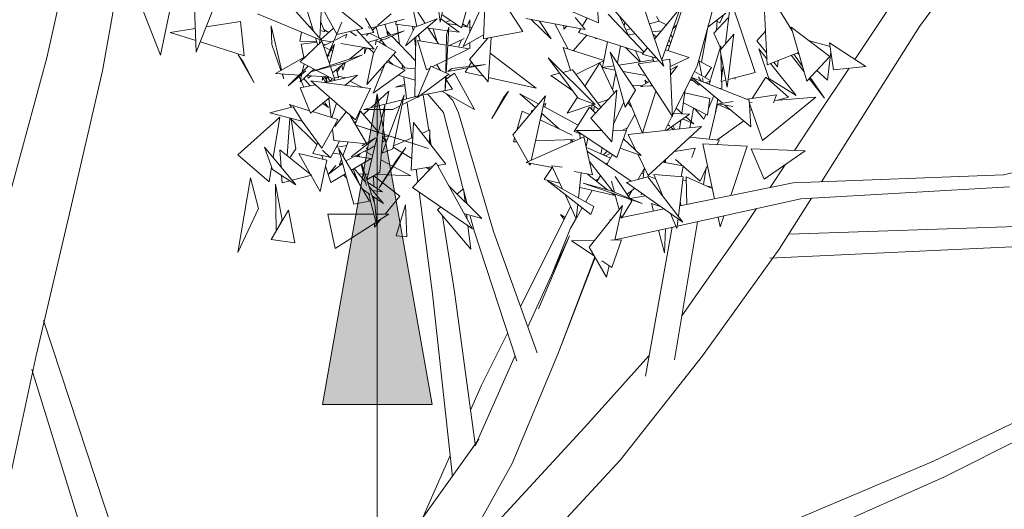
# Model space of a CAD drawing. Header units: metres. Extents: x -14.5 to 13.2, y -19 to 3.3.
# Tile 169 of 210: x 11.404 to 11.975, y 1.894 to 2.178. Entities that reach past the tile are written whole.
import ezdxf

# ---------------------------------------------------------------- set-up
doc = ezdxf.new("R2010")
doc.units = ezdxf.units.M
doc.layers.add('G-ANNO-TEXT', color=7, linetype='Continuous', lineweight=9)
doc.layers.add('G-IMPT', color=7, linetype='Continuous', lineweight=5)
doc.layers.add('L-PLNT', color=7, linetype='Continuous', lineweight=5, true_color=0x005900)

# ---------------------------------------------------------------- blocks, each defined once
blk = doc.blocks.new('ÁRVORES ORNAMENTAIS - Pequeno e Médio Porte - Ipê-roxo-2870950-CORTE_CALÇADA')
at = {"layer": 'G-IMPT', "color": 253, "true_color": 0xaaaaaa}
for p, q in [((7.67965, 2.15542), (7.69666, 2.23232)), ((7.71197, 2.14804), (7.72329, 2.21129)), ((7.99716, 2.21261), (7.99972, 2.17573)), ((7.92942, 2.20607), (7.92011, 2.1729)), ((7.76457, 2.20079), (7.7663, 2.15869)), ((7.90772, 2.1762), (7.90445, 2.20222)), ((7.93435, 2.20374), (7.93291, 2.16652)), ((7.95568, 2.17079), (7.93435, 2.20374)), ((8.03998, 2.15968), (8.05431, 2.20189)), ((8.05697, 2.1507), (8.07038, 2.19964)), ((8.18594, 2.17363), (8.20767, 2.20322)), ((7.78039, 2.19454), (7.7663, 2.15869)), ((8.1121, 2.17119), (8.09521, 2.19881)), ((8.09521, 2.19881), (8.0976, 2.15148)), ((7.74559, 2.15701), (7.73328, 2.18816)), ((7.84783, 2.1692), (7.83709, 2.18876)), ((7.83759, 2.19279), (7.86286, 2.17252)), ((7.89912, 2.17546), (7.89111, 2.18778)), ((7.89111, 2.18778), (7.89428, 2.17361)), ((7.91088, 2.19025), (7.90772, 2.1762)), ((7.92116, 2.16208), (7.93381, 2.18977)), ((8.02479, 2.18822), (8.03748, 2.15058)), ((8.07338, 2.16354), (8.07636, 2.18881)), ((8.07636, 2.18881), (8.09048, 2.14708)), ((7.75112, 2.18384), (7.74559, 2.15701)), ((7.82224, 2.18435), (7.83914, 2.16556)), ((7.83025, 2.18414), (7.83436, 2.17087)), ((7.83892, 2.18542), (7.83797, 2.16685)), ((7.97814, 2.18476), (7.99972, 2.17573)), ((8.03748, 2.15058), (8.00887, 2.18286)), ((8.0322, 2.16626), (8.04703, 2.18434)), ((8.04703, 2.18434), (8.03642, 2.15438)), ((8.14842, 2.15459), (8.16894, 2.18524)), ((7.79202, 2.17663), (7.77213, 2.17351)), ((7.79202, 2.17663), (7.79414, 2.15673)), ((7.83914, 2.16556), (7.80192, 2.18095)), ((7.83847, 2.17661), (7.8408, 2.17047)), ((7.86924, 2.17017), (7.86449, 2.17849)), ((7.8681, 2.17288), (7.8869, 2.17792)), ((7.8715, 2.1742), (7.87931, 2.18098)), ((7.88186, 2.17505), (7.88243, 2.17672)), ((7.88768, 2.16247), (7.90611, 2.17814)), ((7.89319, 2.17319), (7.90611, 2.17814)), ((7.91879, 2.1703), (7.90814, 2.17806)), ((7.90873, 2.18069), (7.92011, 2.1729)), ((7.91387, 2.17717), (7.91084, 2.17609)), ((7.92326, 2.17347), (7.92496, 2.1775)), ((7.92494, 2.17036), (7.92496, 2.1775)), ((7.95748, 2.17832), (7.99197, 2.1719)), ((7.96053, 2.17775), (7.97223, 2.16659)), ((7.9655, 2.17683), (7.97223, 2.16659)), ((7.98621, 2.17893), (7.99197, 2.1719)), ((7.9931, 2.17851), (7.9903, 2.17394)), ((8.00528, 2.18079), (8.02613, 2.15886)), ((8.01212, 2.1792), (8.01706, 2.1684)), ((8.02919, 2.17518), (8.03483, 2.17671)), ((8.03333, 2.17936), (8.03477, 2.17669)), ((8.03907, 2.17464), (8.03483, 2.17671)), ((8.06314, 2.17323), (8.07349, 2.18139)), ((8.07493, 2.17864), (8.06664, 2.16971)), ((8.06785, 2.17694), (8.07011, 2.17573)), ((8.06849, 2.17745), (8.06802, 2.17126)), ((8.06845, 2.17741), (8.06802, 2.17126)), ((8.07239, 2.18052), (8.07011, 2.17573)), ((7.76573, 2.17251), (7.75117, 2.17023)), ((7.80984, 2.17409), (7.81018, 2.16323)), ((7.80984, 2.17409), (7.81583, 2.14849)), ((7.83367, 2.17309), (7.83172, 2.17381)), ((7.8408, 2.17047), (7.83821, 2.17142)), ((7.83865, 2.16611), (7.84593, 2.17266)), ((7.8432, 2.1702), (7.84023, 2.17198)), ((7.85081, 2.1761), (7.84261, 2.15712)), ((7.8479, 2.16909), (7.86286, 2.17252)), ((7.85531, 2.17079), (7.85927, 2.16815)), ((7.86947, 2.16044), (7.85925, 2.1717)), ((7.88699, 2.17123), (7.86587, 2.1644)), ((7.86672, 2.17251), (7.86625, 2.17356)), ((7.86845, 2.17155), (7.87083, 2.17361)), ((7.87222, 2.16728), (7.87061, 2.17342)), ((7.87776, 2.16825), (7.87577, 2.17494)), ((7.88699, 2.17123), (7.87626, 2.16653)), ((7.87923, 2.16872), (7.87688, 2.17121)), ((7.88186, 2.17505), (7.89397, 2.17349)), ((7.88335, 2.17005), (7.88271, 2.17494)), ((7.88768, 2.16247), (7.89319, 2.17319)), ((7.89215, 2.17118), (7.89175, 2.17378)), ((7.9068, 2.16364), (7.90049, 2.17335)), ((7.90098, 2.17259), (7.9122, 2.17115)), ((7.90608, 2.16475), (7.9038, 2.17223)), ((7.91285, 2.17321), (7.91136, 2.14666)), ((7.91145, 2.16877), (7.91285, 2.17321)), ((7.91801, 2.17434), (7.91185, 2.17536)), ((7.91273, 2.17108), (7.91879, 2.1703)), ((7.92418, 2.17332), (7.9204, 2.17394)), ((7.92336, 2.17371), (7.92073, 2.17511)), ((7.92615, 2.17299), (7.92495, 2.17319)), ((7.95568, 2.17079), (7.93291, 2.16652)), ((7.97437, 2.17518), (7.98212, 2.16046)), ((7.9795, 2.17202), (7.97953, 2.17422)), ((7.9795, 2.17202), (7.98131, 2.17388)), ((7.98935, 2.17239), (7.98804, 2.17024)), ((8.0145, 2.174), (8.01488, 2.17609)), ((8.01564, 2.1715), (8.0183, 2.17222)), ((8.03617, 2.1711), (8.03077, 2.17048)), ((8.04268, 2.17205), (8.04504, 2.17459)), ((8.06315, 2.17323), (8.0595, 2.1529)), ((8.09662, 2.17093), (8.09157, 2.16542)), ((8.13385, 2.15618), (8.11151, 2.17328)), ((8.11151, 2.17328), (8.12043, 2.14191)), ((8.14506, 2.10905), (8.18594, 2.17363)), ((7.76602, 2.16556), (7.75117, 2.17023)), ((7.82735, 2.17043), (7.82639, 2.16513)), ((7.83627, 2.16472), (7.82639, 2.16513)), ((7.82654, 2.15308), (7.83923, 2.16516)), ((7.83555, 2.16704), (7.83683, 2.16288)), ((7.83793, 2.16606), (7.83782, 2.16382)), ((7.83903, 2.16568), (7.84472, 2.1647)), ((7.84398, 2.15102), (7.83923, 2.16516)), ((7.84621, 2.16545), (7.84016, 2.1624)), ((7.85371, 2.16922), (7.84693, 2.16581)), ((7.85371, 2.16922), (7.85295, 2.16698)), ((7.86924, 2.17017), (7.86184, 2.16884)), ((7.86497, 2.16852), (7.86625, 2.16963)), ((7.87314, 2.16675), (7.86666, 2.16971)), ((7.87072, 2.16562), (7.87019, 2.16311)), ((7.88199, 2.15904), (7.87072, 2.16562)), ((7.87267, 2.16448), (7.87378, 2.16646)), ((7.87342, 2.16582), (7.87626, 2.16653)), ((7.87652, 2.16229), (7.87347, 2.16583)), ((7.87689, 2.17019), (7.87765, 2.16821)), ((7.89347, 2.15367), (7.87983, 2.1681)), ((7.88421, 2.16346), (7.8834, 2.16966)), ((7.89354, 2.16229), (7.89283, 2.16685)), ((7.89371, 2.1676), (7.8931, 2.13299)), ((7.89982, 2.14853), (7.89465, 2.16562)), ((7.91133, 2.1629), (7.89465, 2.16562)), ((7.89571, 2.16722), (7.89485, 2.16856)), ((7.89532, 2.16896), (7.89612, 2.16538)), ((7.90484, 2.16665), (7.90528, 2.16739)), ((7.91145, 2.16877), (7.911, 2.14681)), ((7.91323, 2.16259), (7.92171, 2.16677)), ((7.91853, 2.16229), (7.92008, 2.16597)), ((7.933, 2.16883), (7.92116, 2.16208)), ((7.93537, 2.16698), (7.92475, 2.15449)), ((7.93743, 2.16737), (7.93565, 2.1416)), ((7.99287, 2.16869), (7.98502, 2.15955)), ((8.02558, 2.15819), (7.98804, 2.17024)), ((7.99777, 2.16665), (7.99855, 2.16687)), ((7.99883, 2.16678), (7.99777, 2.16665)), ((8.02087, 2.16933), (8.01685, 2.16886)), ((8.03122, 2.16915), (8.03331, 2.16762)), ((8.04054, 2.166), (8.04151, 2.1642)), ((8.04153, 2.16881), (8.04255, 2.16726)), ((8.07032, 2.16176), (8.06664, 2.16971)), ((8.0703, 2.15996), (8.07819, 2.16912)), ((8.07819, 2.16912), (8.07428, 2.13849)), ((8.09726, 2.15816), (8.09157, 2.16542)), ((8.13399, 2.16215), (8.1215, 2.16563)), ((7.79414, 2.15673), (7.76868, 2.16473)), ((7.81018, 2.16323), (7.81535, 2.14823)), ((7.82723, 2.16336), (7.83634, 2.16449)), ((7.82875, 2.15571), (7.82723, 2.16336)), ((7.84149, 2.16307), (7.83978, 2.16352)), ((7.84042, 2.16161), (7.84391, 2.16014)), ((7.84261, 2.15712), (7.84599, 2.16267)), ((7.8465, 2.1634), (7.84356, 2.15226)), ((7.84434, 2.15996), (7.84547, 2.15949)), ((7.84508, 2.15965), (7.84528, 2.15879)), ((7.85022, 2.16375), (7.86947, 2.16044)), ((7.85511, 2.1547), (7.86343, 2.16148)), ((7.86393, 2.15773), (7.86411, 2.16136)), ((7.86503, 2.1612), (7.86393, 2.15773)), ((7.8669, 2.1606), (7.8652, 2.16117)), ((7.86922, 2.15831), (7.86669, 2.16091)), ((7.86922, 2.15831), (7.87145, 2.16229)), ((7.87422, 2.16357), (7.87534, 2.16366)), ((7.91179, 2.15449), (7.92442, 2.16077)), ((7.92442, 2.16077), (7.91226, 2.16275)), ((7.92492, 2.16062), (7.92493, 2.16423)), ((8.003, 2.15388), (7.97912, 2.16141)), ((7.97912, 2.16141), (7.9834, 2.14826)), ((8.00272, 2.15397), (8.00494, 2.16481)), ((8.01062, 2.15254), (8.01241, 2.16242)), ((8.02356, 2.15318), (8.01541, 2.16145)), ((8.02107, 2.15963), (8.02399, 2.15325)), ((8.02506, 2.15756), (8.02806, 2.16121)), ((8.0522, 2.15574), (8.03847, 2.16016)), ((8.0395, 2.16309), (8.04059, 2.16229)), ((8.06469, 2.14299), (8.07055, 2.16253)), ((8.0703, 2.15996), (8.07428, 2.13849)), ((8.07061, 2.16033), (8.07055, 2.16253)), ((8.0984, 2.14347), (8.09276, 2.16065)), ((8.09743, 2.15481), (8.09276, 2.16065)), ((8.1359, 2.14861), (8.13371, 2.16419)), ((8.13371, 2.16419), (8.1548, 2.15043)), ((7.65761, 2.07428), (7.67965, 2.15542)), ((7.79983, 2.14105), (7.7906, 2.15724)), ((7.7906, 2.15724), (7.79358, 2.15324)), ((7.82974, 2.15626), (7.81227, 2.14651)), ((7.86267, 2.1572), (7.83343, 2.14754)), ((7.84195, 2.15706), (7.84337, 2.15711)), ((7.84228, 2.15609), (7.84337, 2.15711)), ((7.86267, 2.1572), (7.85231, 2.15267)), ((7.88199, 2.15904), (7.86531, 2.13997)), ((7.86918, 2.15831), (7.86531, 2.13997)), ((7.8805, 2.15144), (7.87765, 2.15407)), ((7.88751, 2.14957), (7.88065, 2.15751)), ((7.90325, 2.15024), (7.91115, 2.15417)), ((7.92778, 2.15091), (7.92475, 2.15449)), ((7.96354, 2.13795), (7.93679, 2.15811)), ((7.99764, 2.12837), (7.97046, 2.15548)), ((7.97046, 2.15548), (7.98791, 2.13208)), ((8.003, 2.15388), (7.98659, 2.14587)), ((8.00181, 2.14954), (8.00267, 2.15372)), ((8.01518, 2.12698), (8.00649, 2.15876)), ((8.00649, 2.15876), (8.02112, 2.13671)), ((8.03138, 2.15439), (8.01143, 2.15131)), ((8.02259, 2.15197), (8.03471, 2.15372)), ((8.02506, 2.15756), (8.03335, 2.15524)), ((8.03098, 2.15591), (8.03168, 2.15328)), ((8.03635, 2.15395), (8.04112, 2.15464)), ((8.04263, 2.12155), (8.04112, 2.15464)), ((8.0522, 2.15574), (8.04131, 2.15051)), ((8.05968, 2.14504), (8.05795, 2.15429)), ((8.05807, 2.15364), (8.0652, 2.14996)), ((8.0711, 2.14424), (8.07069, 2.15785)), ((8.11568, 2.15861), (8.0976, 2.15148)), ((8.1038, 2.15393), (8.10343, 2.15028)), ((8.11888, 2.14736), (8.11147, 2.15695)), ((8.11307, 2.15758), (8.11801, 2.15044)), ((8.11498, 2.15834), (8.11603, 2.1574)), ((8.13385, 2.15618), (8.12043, 2.14191)), ((8.13445, 2.15893), (8.13255, 2.14261)), ((7.6928, 2.06528), (7.71197, 2.14804)), ((7.79983, 2.14105), (7.79358, 2.15324)), ((7.81964, 2.13924), (7.83115, 2.15071)), ((7.81964, 2.13924), (7.82979, 2.148)), ((7.82654, 2.15308), (7.83579, 2.14832)), ((7.82659, 2.14163), (7.83454, 2.14896)), ((7.82881, 2.15191), (7.82783, 2.1474)), ((7.83343, 2.14754), (7.85231, 2.15267)), ((7.83597, 2.14823), (7.84678, 2.14267)), ((7.84678, 2.14267), (7.84417, 2.15046)), ((7.8454, 2.14679), (7.85297, 2.15295)), ((7.84772, 2.14867), (7.84886, 2.14392)), ((7.84801, 2.14747), (7.85022, 2.15066)), ((7.85081, 2.1512), (7.8514, 2.14832)), ((7.85264, 2.15268), (7.8514, 2.14832)), ((7.87562, 2.15175), (7.86892, 2.13507)), ((7.86892, 2.13507), (7.88749, 2.14835)), ((7.87287, 2.14861), (7.8742, 2.14821)), ((7.87492, 2.15002), (7.87413, 2.15005)), ((7.87678, 2.15308), (7.88749, 2.14835)), ((7.89339, 2.14936), (7.88449, 2.14967)), ((7.88597, 2.14996), (7.88576, 2.1516)), ((7.9023, 2.15066), (7.89471, 2.13253)), ((7.89982, 2.14853), (7.90183, 2.14953)), ((7.9023, 2.15066), (7.9128, 2.14602)), ((7.90794, 2.14817), (7.9058, 2.15151)), ((7.91218, 2.14765), (7.93418, 2.15168)), ((7.91218, 2.14765), (7.91451, 2.1493)), ((7.91451, 2.1493), (7.93418, 2.15168)), ((7.92234, 2.14721), (7.92401, 2.14981)), ((7.92445, 2.1505), (7.92602, 2.15298)), ((7.93565, 2.1416), (7.92807, 2.15056)), ((7.98453, 2.14856), (7.97889, 2.14707)), ((7.98453, 2.14856), (8.00109, 2.12686)), ((7.9917, 2.13917), (8.00039, 2.15254)), ((8.00869, 2.13504), (8.00039, 2.15254)), ((8.00865, 2.15088), (8.00168, 2.14981)), ((8.00168, 2.14981), (8.00932, 2.14841)), ((8.02259, 2.15197), (8.04263, 2.12155)), ((8.04549, 2.15086), (8.0414, 2.14856)), ((8.04549, 2.15086), (8.04152, 2.14587)), ((8.0426, 2.12224), (8.05697, 2.1507)), ((8.06142, 2.14406), (8.0652, 2.14996)), ((8.07082, 2.14185), (8.07192, 2.1512)), ((8.07168, 2.14917), (8.07107, 2.14543)), ((8.1143, 2.13372), (8.0995, 2.15223)), ((8.10343, 2.15028), (8.10134, 2.15295)), ((8.12626, 2.12148), (8.145, 2.14948)), ((8.12633, 2.14818), (8.13255, 2.14261)), ((8.1359, 2.14861), (8.1548, 2.15043)), ((7.82597, 2.14554), (7.81227, 2.14651)), ((7.81604, 2.14624), (7.81702, 2.14337)), ((7.81636, 2.14622), (7.81702, 2.14337)), ((7.82683, 2.14276), (7.82598, 2.14471)), ((7.82743, 2.14553), (7.82659, 2.14163)), ((7.8287, 2.13849), (7.82711, 2.14211)), ((7.82869, 2.14357), (7.83235, 2.1393)), ((7.84151, 2.14444), (7.83048, 2.14522)), ((7.83114, 2.14369), (7.83084, 2.14519)), ((7.83114, 2.14369), (7.83293, 2.14505)), ((7.85866, 2.11953), (7.83275, 2.1421)), ((7.86731, 2.13763), (7.83275, 2.1421)), ((7.83967, 2.14457), (7.83926, 2.1426)), ((7.8409, 2.14448), (7.83926, 2.1426)), ((7.84004, 2.1435), (7.84127, 2.14128)), ((7.84046, 2.1411), (7.85982, 2.1454)), ((7.84173, 2.14527), (7.84123, 2.14339)), ((7.84123, 2.14339), (7.84284, 2.1447)), ((7.84178, 2.14383), (7.8414, 2.14131)), ((7.84178, 2.14384), (7.84206, 2.14146)), ((7.84364, 2.14429), (7.84244, 2.14438)), ((7.84395, 2.14188), (7.84249, 2.14437)), ((7.84415, 2.14192), (7.84523, 2.14347)), ((7.84886, 2.14392), (7.84631, 2.1441)), ((7.84862, 2.14491), (7.85288, 2.14386)), ((7.85255, 2.13954), (7.85982, 2.1454)), ((7.88343, 2.14544), (7.89327, 2.14249)), ((7.88808, 2.13383), (7.88673, 2.14415)), ((7.89471, 2.13253), (7.9128, 2.14602)), ((7.91093, 2.14351), (7.91045, 2.14427)), ((7.91125, 2.14487), (7.91079, 2.13656)), ((7.91096, 2.14465), (7.91079, 2.13656)), ((7.9149, 2.13732), (7.91116, 2.14316)), ((7.91617, 2.14669), (7.91121, 2.14307)), ((7.91249, 2.14579), (7.91389, 2.14503)), ((7.92775, 2.12554), (7.91617, 2.14669)), ((7.92234, 2.14721), (7.93292, 2.14483)), ((7.93583, 2.14418), (7.96354, 2.13795)), ((7.97708, 2.1466), (7.97206, 2.14528)), ((7.98478, 2.13628), (7.97206, 2.14528)), ((8.0078, 2.13692), (8.00965, 2.1472)), ((8.01391, 2.14758), (8.02706, 2.14518)), ((8.02719, 2.14059), (8.02645, 2.1426)), ((8.02812, 2.14111), (8.02645, 2.1426)), ((8.05287, 2.14259), (8.05463, 2.14224)), ((8.05794, 2.13973), (8.05323, 2.1433)), ((8.08712, 2.13094), (8.05385, 2.14418)), ((8.05385, 2.14418), (8.07145, 2.12944)), ((8.05535, 2.1475), (8.06479, 2.14214)), ((8.05763, 2.14447), (8.05925, 2.14203)), ((8.06033, 2.1416), (8.0599, 2.14389)), ((8.06171, 2.14105), (8.06479, 2.14214)), ((8.07082, 2.14185), (8.07352, 2.14257)), ((8.07485, 2.14293), (8.09048, 2.14708)), ((8.07893, 2.14316), (8.07858, 2.14392)), ((8.07883, 2.14399), (8.07893, 2.14316)), ((8.08887, 2.13192), (8.09665, 2.1442)), ((8.10986, 2.13275), (8.09665, 2.1442)), ((8.0984, 2.14347), (8.1143, 2.13372)), ((8.13073, 2.13205), (8.1219, 2.14347)), ((8.12244, 2.14404), (8.13073, 2.13205)), ((7.82665, 2.13804), (7.83523, 2.13994)), ((7.83253, 2.12338), (7.82665, 2.13804)), ((7.8627, 2.13822), (7.85559, 2.14199)), ((7.85866, 2.11953), (7.86731, 2.13763)), ((7.88724, 2.14025), (7.8819, 2.13854)), ((7.88735, 2.13935), (7.8819, 2.13854)), ((7.9149, 2.13732), (7.89613, 2.13359)), ((7.99521, 2.12054), (8.01028, 2.13674)), ((8.01028, 2.13674), (8.00746, 2.10682)), ((8.01518, 2.12698), (8.02112, 2.13671)), ((8.01922, 2.13958), (8.02489, 2.1393)), ((8.02895, 2.14158), (8.02402, 2.13881)), ((8.02402, 2.13881), (8.02564, 2.13895)), ((8.02603, 2.13925), (8.03113, 2.139)), ((8.02797, 2.13916), (8.03087, 2.13941)), ((8.04803, 2.12339), (8.04999, 2.13688)), ((8.05794, 2.13973), (8.05881, 2.14003)), ((8.0629, 2.14058), (8.06391, 2.14038)), ((8.06386, 2.1402), (8.0644, 2.142)), ((8.07013, 2.1377), (8.07129, 2.13793)), ((8.07129, 2.13793), (8.07117, 2.14195)), ((7.83253, 2.12338), (7.8438, 2.13247)), ((7.84319, 2.13198), (7.84449, 2.12099)), ((7.88585, 2.1311), (7.86355, 2.12549)), ((7.86748, 2.12648), (7.87807, 2.13627)), ((7.887, 2.13411), (7.87407, 2.10017)), ((7.87807, 2.13627), (7.87644, 2.12874)), ((7.88033, 2.10284), (7.887, 2.13411)), ((7.89489, 2.13295), (7.88597, 2.1284)), ((7.89426, 2.13322), (7.88638, 2.13124)), ((7.88835, 2.13173), (7.88808, 2.13383)), ((7.89507, 2.13338), (7.8931, 2.13299)), ((7.90124, 2.11346), (7.89798, 2.13396)), ((7.90976, 2.1238), (7.90055, 2.13447)), ((7.92775, 2.12554), (7.90884, 2.13612)), ((7.91511, 2.13077), (7.91141, 2.13468)), ((7.91511, 2.13077), (7.91847, 2.12367)), ((7.93779, 2.12028), (7.94738, 2.13612)), ((7.93779, 2.12028), (7.94445, 2.13258)), ((7.94445, 2.13258), (7.94738, 2.13612)), ((7.94992, 2.11085), (7.96881, 2.13355)), ((7.96489, 2.12884), (7.95402, 2.13472)), ((7.95402, 2.13472), (7.96304, 2.12662)), ((7.96881, 2.13355), (7.96055, 2.09603)), ((7.98144, 2.12336), (7.98748, 2.13266)), ((7.99764, 2.12837), (7.98791, 2.13208)), ((8.00523, 2.13131), (7.99962, 2.12944)), ((8.02517, 2.11188), (8.03299, 2.13618)), ((8.04976, 2.13529), (8.06423, 2.13194)), ((8.06285, 2.12224), (8.06423, 2.13194)), ((8.0634, 2.12612), (8.06664, 2.13348)), ((8.06879, 2.13167), (8.06736, 2.12299)), ((8.10293, 2.1341), (8.08584, 2.13145)), ((8.08712, 2.13094), (8.08803, 2.11556)), ((8.12573, 2.13272), (8.09477, 2.10753)), ((8.10293, 2.1341), (8.10116, 2.12944)), ((8.10168, 2.13081), (8.12573, 2.13272)), ((8.10986, 2.13275), (8.1035, 2.13095)), ((7.82242, 2.12712), (7.80901, 2.1237)), ((7.83194, 2.12486), (7.82048, 2.1284)), ((7.82048, 2.1284), (7.82158, 2.12691)), ((7.82242, 2.12712), (7.82776, 2.11871)), ((7.83964, 2.12911), (7.84306, 2.1268)), ((7.8408, 2.12944), (7.84306, 2.1268)), ((7.84494, 2.12085), (7.84762, 2.12915)), ((7.86326, 2.12258), (7.86642, 2.1255)), ((7.86355, 2.12549), (7.87512, 2.12552)), ((7.87195, 2.11239), (7.87577, 2.12818)), ((7.87577, 2.12818), (7.8745, 2.11157)), ((7.87574, 2.12553), (7.87547, 2.12426)), ((7.87556, 2.12553), (7.88037, 2.12554)), ((7.88454, 2.12767), (7.88037, 2.12554)), ((7.89137, 2.10912), (7.88866, 2.12944)), ((7.96082, 2.12478), (7.96201, 2.12539)), ((7.98788, 2.11642), (7.96746, 2.12745)), ((7.96764, 2.12825), (7.96916, 2.12902)), ((7.96841, 2.12694), (7.96916, 2.12902)), ((7.99702, 2.12857), (7.98144, 2.12336)), ((7.99437, 2.12683), (7.98558, 2.11272)), ((7.99437, 2.12683), (7.99796, 2.1235)), ((7.99569, 2.1256), (7.99582, 2.12817)), ((7.9995, 2.12586), (7.99611, 2.12826)), ((7.99671, 2.12466), (7.99728, 2.12744)), ((8.01413, 2.12944), (8.00847, 2.11754)), ((8.01664, 2.12937), (8.01887, 2.12708)), ((8.0174, 2.13062), (8.02517, 2.11188)), ((8.0484, 2.12306), (8.04468, 2.12637)), ((8.06285, 2.12224), (8.04891, 2.12943)), ((8.05476, 2.12642), (8.05336, 2.11864)), ((8.0607, 2.11997), (8.05543, 2.12607)), ((8.06873, 2.12858), (8.06377, 2.10833)), ((8.06873, 2.12858), (8.07682, 2.12495)), ((8.07783, 2.13021), (8.06919, 2.12887)), ((8.06919, 2.12887), (8.07757, 2.12726)), ((8.07302, 2.12813), (8.08803, 2.11556)), ((8.0872, 2.12966), (8.08884, 2.12979)), ((8.08724, 2.129), (8.09477, 2.10753)), ((8.08745, 2.12536), (8.08859, 2.12514)), ((7.79033, 2.09929), (7.81481, 2.12113)), ((7.80901, 2.1237), (7.82776, 2.11871)), ((7.81481, 2.12113), (7.81089, 2.09768)), ((7.8206, 2.12062), (7.81907, 2.09878)), ((7.83639, 2.10517), (7.82081, 2.12056)), ((7.82145, 2.11993), (7.8241, 2.10279)), ((7.84847, 2.11976), (7.8337, 2.12432)), ((7.84847, 2.11976), (7.8392, 2.10319)), ((7.85323, 2.12426), (7.84671, 2.1157)), ((7.86518, 2.10565), (7.85536, 2.12241)), ((7.85853, 2.117), (7.86151, 2.12461)), ((7.87196, 2.11247), (7.86151, 2.12461)), ((7.92119, 2.07944), (7.90976, 2.1238)), ((7.93875, 2.05482), (7.91847, 2.12367)), ((7.95536, 2.12467), (7.95225, 2.11365)), ((7.95536, 2.12467), (7.95968, 2.12258)), ((7.96082, 2.12478), (7.96071, 2.12382)), ((7.96575, 2.11965), (7.98445, 2.11061)), ((7.96578, 2.11963), (7.96702, 2.12306)), ((7.96658, 2.12345), (7.97674, 2.11434)), ((7.99521, 2.12054), (8.00746, 2.10682)), ((8.01563, 2.11349), (8.02069, 2.12268)), ((8.03812, 2.11337), (8.04242, 2.12188)), ((8.0389, 2.11346), (8.0524, 2.12291)), ((8.0524, 2.12291), (8.04311, 2.12325)), ((8.04672, 2.11433), (8.04746, 2.11945)), ((8.04847, 2.12015), (8.05501, 2.11717)), ((8.05501, 2.11717), (8.05026, 2.1214)), ((8.0607, 2.11997), (8.06191, 2.12272)), ((8.11335, 2.10183), (8.12626, 2.12148)), ((7.82765, 2.11874), (7.8392, 2.10319)), ((7.84531, 2.1141), (7.84608, 2.10758)), ((7.85807, 2.11778), (7.85926, 2.11889)), ((7.86887, 2.11319), (7.85907, 2.11655)), ((7.90107, 2.10299), (7.85907, 2.11655)), ((7.89097, 2.09041), (7.89225, 2.11807)), ((7.89225, 2.11807), (7.91103, 2.09382)), ((7.90174, 2.11368), (7.8972, 2.11168)), ((7.90174, 2.11368), (7.90163, 2.10596)), ((8.01403, 2.1137), (8.0164, 2.1149)), ((8.01689, 2.11102), (8.05948, 2.11575)), ((8.05948, 2.11575), (8.0284, 2.08722)), ((8.04096, 2.1159), (8.03988, 2.11686)), ((8.04315, 2.11393), (8.04158, 2.11534)), ((8.04396, 2.11402), (8.04287, 2.11623)), ((8.05324, 2.11798), (8.05271, 2.11499)), ((8.06829, 2.10787), (8.084, 2.11894)), ((7.85616, 2.0982), (7.87036, 2.10921)), ((7.87036, 2.10921), (7.86493, 2.10607)), ((7.86527, 2.08479), (7.87191, 2.11223)), ((7.86887, 2.11319), (7.90107, 2.10299)), ((7.87448, 2.11141), (7.8728, 2.08933)), ((7.87413, 2.10672), (7.8772, 2.1084)), ((7.87596, 2.10782), (7.87414, 2.10686)), ((7.87596, 2.10782), (7.87435, 2.10969)), ((7.87436, 2.10969), (7.87775, 2.10983)), ((7.89185, 2.10933), (7.88067, 2.10442)), ((7.90264, 2.10466), (7.90169, 2.11059)), ((7.94992, 2.11085), (7.95879, 2.09525)), ((7.95095, 2.10904), (7.95032, 2.1068)), ((7.99124, 2.10963), (7.95769, 2.09476)), ((7.98576, 2.10822), (7.96303, 2.10731)), ((7.98366, 2.10814), (7.98505, 2.10689)), ((7.99002, 2.11114), (7.98558, 2.11272)), ((7.98677, 2.1133), (8.00158, 2.1134)), ((8.01029, 2.09771), (7.98677, 2.1133)), ((7.9888, 2.11157), (7.98895, 2.10862)), ((7.99124, 2.10963), (7.9962, 2.08768)), ((7.99249, 2.1041), (7.99347, 2.10886)), ((8.00808, 2.11344), (8.01594, 2.1135)), ((8.01029, 2.09771), (8.01594, 2.1135)), ((8.01414, 2.10847), (8.02445, 2.0989)), ((8.01689, 2.11102), (8.02137, 2.10176)), ((8.06964, 2.10773), (8.05263, 2.10946)), ((8.12906, 2.08364), (8.14506, 2.10905)), ((7.81049, 2.09079), (7.80579, 2.10379)), ((7.80579, 2.10379), (7.82412, 2.08185)), ((7.81484, 2.10217), (7.83322, 2.08745)), ((7.81484, 2.10217), (7.81549, 2.09218)), ((7.82062, 2.09753), (7.8241, 2.10279)), ((7.83399, 2.10011), (7.83691, 2.10627)), ((7.84414, 2.09751), (7.84934, 2.10725)), ((7.86518, 2.10565), (7.84608, 2.10758)), ((7.84824, 2.10518), (7.84799, 2.10369)), ((7.84799, 2.10369), (7.85374, 2.10479)), ((7.86684, 2.07235), (7.84885, 2.10296)), ((7.84885, 2.10296), (7.8577, 2.07064)), ((7.85135, 2.09869), (7.8545, 2.10673)), ((7.86579, 2.10244), (7.8531, 2.09572)), ((7.86434, 2.10573), (7.86239, 2.1046)), ((7.86483, 2.10327), (7.86599, 2.10227)), ((7.86599, 2.10227), (7.8699, 2.10441)), ((7.88792, 2.10358), (7.87238, 2.08013)), ((7.88033, 2.10284), (7.87407, 2.10017)), ((7.88053, 2.1038), (7.89128, 2.09712)), ((7.88792, 2.10358), (7.88169, 2.09502)), ((7.95218, 2.10688), (7.95032, 2.1068)), ((7.98359, 2.10767), (7.98476, 2.10715)), ((7.98359, 2.10767), (7.98363, 2.10626)), ((7.9932, 2.10336), (8.00655, 2.09738)), ((8.00109, 2.09982), (8.00173, 2.10338)), ((8.02445, 2.0989), (8.01226, 2.10323)), ((8.05581, 2.10308), (8.04366, 2.10123)), ((8.05581, 2.10308), (8.05384, 2.09784)), ((8.06027, 2.10559), (8.06693, 2.0738)), ((8.06027, 2.10559), (8.08591, 2.1044)), ((8.06964, 2.10773), (8.06847, 2.10521)), ((8.07635, 2.0757), (8.08591, 2.1044)), ((8.09577, 2.0852), (8.08827, 2.10281)), ((8.11956, 2.10159), (8.08827, 2.10281)), ((8.23453, 2.08778), (8.29929, 2.10249)), ((7.79033, 2.09929), (7.80855, 2.08363)), ((7.82577, 2.10008), (7.83263, 2.08793)), ((7.82577, 2.10008), (7.84196, 2.09618)), ((7.84378, 2.09787), (7.83399, 2.10011)), ((7.83998, 2.09665), (7.83924, 2.09891)), ((7.84414, 2.09751), (7.83961, 2.10199)), ((7.84977, 2.0996), (7.84556, 2.10018)), ((7.84943, 2.09377), (7.85057, 2.09669)), ((7.85627, 2.09033), (7.86774, 2.0971)), ((7.86774, 2.0971), (7.85821, 2.09843)), ((7.86141, 2.10012), (7.85957, 2.09824)), ((7.86041, 2.09959), (7.8608, 2.09807)), ((7.86093, 2.09805), (7.86043, 2.0996)), ((7.86385, 2.10141), (7.86867, 2.09886)), ((7.87333, 2.09638), (7.88025, 2.09272)), ((7.9932, 2.10131), (8.01861, 2.08403)), ((8.00247, 2.0992), (8.00464, 2.10145)), ((8.0035, 2.09874), (8.00661, 2.10015)), ((8.00462, 2.09399), (8.00771, 2.09942)), ((8.0224, 2.09963), (8.0284, 2.08722)), ((8.03844, 2.09496), (8.03843, 2.09643)), ((8.04428, 2.09659), (8.05864, 2.08409)), ((8.09577, 2.0852), (8.11956, 2.10159)), ((7.80998, 2.09221), (7.80855, 2.08363)), ((7.81049, 2.09079), (7.82412, 2.08185)), ((7.83814, 2.07814), (7.84196, 2.09618)), ((7.84432, 2.08327), (7.84124, 2.09277)), ((7.84309, 2.08807), (7.8512, 2.09436)), ((7.84309, 2.08807), (7.84729, 2.09308)), ((7.85112, 2.09467), (7.84943, 2.09377)), ((7.86053, 2.08308), (7.85728, 2.09093)), ((7.85791, 2.09129), (7.86456, 2.08341)), ((7.86193, 2.09367), (7.86505, 2.08151)), ((7.8699, 2.07058), (7.86229, 2.09389)), ((7.87238, 2.08013), (7.88169, 2.09502)), ((7.8806, 2.09254), (7.89076, 2.08716)), ((7.89097, 2.09041), (7.90348, 2.09254)), ((7.89183, 2.08044), (7.90546, 2.09459)), ((7.89478, 2.0835), (7.89379, 2.09089)), ((7.89969, 2.09189), (7.90141, 2.09082)), ((7.90143, 2.09219), (7.90141, 2.09082)), ((7.92656, 2.05634), (7.90546, 2.09459)), ((7.90633, 2.09302), (7.91103, 2.09382)), ((7.95769, 2.09476), (7.97305, 2.09194)), ((7.95923, 2.09448), (7.95993, 2.09324)), ((7.96017, 2.09431), (7.95993, 2.09324)), ((7.96822, 2.08498), (7.97281, 2.09198)), ((7.9726, 2.09291), (7.97886, 2.07934)), ((7.9726, 2.09291), (7.97859, 2.09223)), ((8.00824, 2.07788), (7.99447, 2.09535)), ((8.00456, 2.09358), (8.00433, 2.09443)), ((8.00433, 2.09443), (8.00515, 2.09318)), ((8.02269, 2.08512), (8.02633, 2.09151)), ((8.02621, 2.09131), (8.02559, 2.0859)), ((8.03698, 2.09509), (8.04861, 2.09282)), ((8.03844, 2.09496), (8.03784, 2.09588)), ((8.04872, 2.09273), (8.04762, 2.0866)), ((8.06287, 2.09319), (8.05864, 2.08409)), ((8.0622, 2.09174), (8.0606, 2.08209)), ((8.09922, 2.08031), (8.10793, 2.09358)), ((7.79777, 2.08594), (7.79035, 2.04274)), ((7.79777, 2.08594), (7.80238, 2.06821)), ((7.81581, 2.0873), (7.81609, 2.08307)), ((7.83322, 2.08745), (7.82187, 2.08455)), ((7.83294, 2.08737), (7.83814, 2.07814)), ((7.84432, 2.08327), (7.85286, 2.08831)), ((7.85351, 2.08595), (7.85175, 2.08766)), ((7.85838, 2.08828), (7.85745, 2.08832)), ((7.85782, 2.0883), (7.85857, 2.08783)), ((7.86336, 2.08811), (7.86051, 2.08821)), ((7.86605, 2.08802), (7.86419, 2.08808)), ((7.86527, 2.08479), (7.8728, 2.08933)), ((7.86921, 2.08717), (7.86931, 2.08096)), ((7.86927, 2.0872), (7.88439, 2.07537)), ((7.87707, 2.08763), (7.87037, 2.08787)), ((7.89076, 2.08716), (7.87734, 2.08762)), ((7.96822, 2.08498), (7.97719, 2.08295)), ((7.98558, 2.08963), (7.9962, 2.08768)), ((7.98807, 2.07419), (7.98969, 2.08887)), ((8.0049, 2.07904), (7.9932, 2.08801)), ((7.99956, 2.0851), (7.99757, 2.08466)), ((7.9994, 2.08506), (7.99858, 2.08389)), ((7.99916, 2.0844), (8.00081, 2.0873)), ((8.00937, 2.0868), (8.01784, 2.07399)), ((8.0283, 2.08663), (8.01598, 2.08333)), ((8.02586, 2.08822), (8.02472, 2.08868)), ((8.02827, 2.08663), (8.02853, 2.08734)), ((8.0283, 2.08663), (8.04851, 2.0603)), ((8.03271, 2.08546), (8.02895, 2.08698)), ((8.04884, 2.0865), (8.03169, 2.08783)), ((8.03722, 2.07502), (8.03169, 2.08783)), ((8.04884, 2.0865), (8.04601, 2.06374)), ((8.05046, 2.08661), (8.06567, 2.07983)), ((8.05046, 2.08661), (8.05085, 2.07055)), ((8.11252, 2.08299), (8.23453, 2.08778)), ((7.81224, 2.08238), (7.81263, 2.05507)), ((7.81224, 2.08238), (7.81607, 2.06163)), ((7.82054, 2.0842), (7.81609, 2.08307)), ((7.86273, 2.07934), (7.86728, 2.07627)), ((7.86348, 2.08468), (7.86438, 2.08411)), ((7.86578, 2.08322), (7.87427, 2.07779)), ((7.86645, 2.08118), (7.87495, 2.0711)), ((7.89183, 2.08044), (7.92656, 2.05634)), ((7.91267, 2.08153), (7.9319, 2.06246)), ((7.91764, 2.0766), (7.92134, 2.07956)), ((7.92225, 2.07203), (7.92134, 2.07956)), ((7.99688, 2.06928), (7.96992, 2.08433)), ((7.96992, 2.08433), (7.99515, 2.06473)), ((7.98875, 2.08034), (8.00925, 2.07571)), ((8.0064, 2.07863), (7.99082, 2.08293)), ((8.02496, 2.0711), (7.99082, 2.08293)), ((7.99825, 2.08414), (7.99838, 2.08484)), ((8.0089, 2.07761), (8.00717, 2.08398)), ((8.04851, 2.0603), (8.01598, 2.08333)), ((8.01622, 2.07645), (8.02079, 2.07992)), ((8.11252, 2.08299), (8.04675, 2.06973)), ((8.04862, 2.08476), (8.05052, 2.08429)), ((8.06221, 2.08137), (8.06552, 2.08055)), ((8.11712, 2.07387), (8.23807, 2.08076)), ((7.86621, 2.077), (7.87122, 2.05745)), ((7.86826, 2.07561), (7.87495, 2.0711)), ((7.86853, 2.0787), (7.87427, 2.07779)), ((7.86935, 2.07857), (7.86936, 2.07772)), ((7.86941, 2.07468), (7.86946, 2.07195)), ((7.87581, 2.0649), (7.88439, 2.07537)), ((7.90341, 2.01867), (7.89553, 2.07787)), ((7.92339, 2.0709), (7.9215, 2.07824)), ((7.98027, 2.07629), (7.98675, 2.06225)), ((7.99208, 2.07195), (7.99593, 2.07872)), ((8.0064, 2.07863), (8.02496, 2.0711)), ((8.00925, 2.07571), (8.00726, 2.07724)), ((8.01164, 2.06757), (8.00919, 2.07657)), ((8.01704, 2.0752), (8.01892, 2.0785)), ((8.01784, 2.07399), (8.02696, 2.07555)), ((8.0246, 2.07723), (8.02446, 2.07604)), ((8.02446, 2.07604), (8.02483, 2.07706)), ((8.11712, 2.07387), (8.04529, 2.05796)), ((8.10449, 2.04461), (8.12313, 2.07421)), ((7.79035, 2.04274), (7.80238, 2.06821)), ((7.86684, 2.07235), (7.8577, 2.07064)), ((7.8699, 2.07058), (7.87122, 2.05745)), ((7.88777, 2.07028), (7.88225, 2.05235)), ((7.88777, 2.07028), (7.88849, 2.05182)), ((7.90617, 2.06744), (7.90821, 2.06907)), ((7.95449, 2.01122), (7.98346, 2.06938)), ((7.98675, 2.06225), (7.98767, 2.07054)), ((7.98701, 2.06303), (7.99017, 2.06859)), ((7.99423, 2.04584), (8.01359, 2.07001)), ((7.99688, 2.06928), (7.99515, 2.06473)), ((8.01359, 2.07001), (8.0091, 2.0499)), ((8.01297, 2.06266), (8.0189, 2.07239)), ((8.03776, 2.06791), (8.01315, 2.06295)), ((8.0182, 2.07344), (8.0189, 2.07239)), ((8.03148, 2.06665), (8.03032, 2.07106)), ((8.03032, 2.07106), (8.03608, 2.0691)), ((8.04708, 2.07239), (8.04751, 2.06988)), ((8.08482, 2.05837), (8.09123, 2.06813)), ((7.67341, 1.9831), (7.6928, 2.06528)), ((7.80981, 2.05025), (7.81973, 2.06722)), ((7.82345, 2.04838), (7.81973, 2.06722)), ((7.84686, 2.04505), (7.84262, 2.06499)), ((7.8693, 2.06492), (7.84262, 2.06499)), ((7.87799, 2.0649), (7.87047, 2.06492)), ((7.87093, 2.06039), (7.87799, 2.0649)), ((7.90617, 2.06744), (7.92555, 2.04457)), ((7.9161, 2.01998), (7.90914, 2.06374)), ((7.9319, 2.06246), (7.92162, 2.06529)), ((7.92346, 2.06196), (7.92311, 2.06488)), ((7.92743, 2.05524), (7.92524, 2.06374)), ((7.97766, 2.06468), (7.98025, 2.06293)), ((7.97766, 2.06468), (7.97973, 2.0619)), ((7.98349, 2.05685), (7.98667, 2.06243)), ((8.01291, 2.0629), (8.01196, 2.06271)), ((8.01297, 2.06266), (8.01241, 2.06473)), ((8.04513, 2.05667), (8.04139, 2.06535)), ((8.04582, 2.06221), (8.04513, 2.05667)), ((8.06915, 2.06324), (8.07033, 2.05761)), ((8.07033, 2.05761), (8.07237, 2.06374)), ((7.81361, 2.05675), (7.81607, 2.06163)), ((7.84686, 2.04505), (7.87053, 2.06014)), ((7.86966, 2.05959), (7.86969, 2.05743)), ((7.86969, 2.05743), (7.87086, 2.05886)), ((7.87106, 2.05909), (7.87343, 2.06199)), ((7.92555, 2.04457), (7.92391, 2.05817)), ((7.97254, 2.02986), (7.98349, 2.05685)), ((8.00693, 2.06169), (8.00621, 2.06155)), ((8.04463, 2.05782), (8.00911, 2.04995)), ((8.04237, 2.05731), (8.02692, 1.97109)), ((8.03785, 2.04248), (8.03849, 2.05645)), ((8.05705, 2.06056), (8.04382, 1.98049)), ((8.04805, 2.00608), (8.08482, 2.05837)), ((8.26833, 2.05871), (8.11017, 2.05328)), ((7.88225, 2.05235), (7.88849, 2.05182)), ((7.92743, 2.05524), (7.95229, 1.97979)), ((7.93875, 2.05482), (7.96415, 1.98449)), ((7.95869, 1.99962), (7.98275, 2.05232)), ((7.96478, 2.01008), (7.98275, 2.05232)), ((8.03785, 2.04248), (8.0344, 2.05555)), ((7.82345, 2.04838), (7.80981, 2.05025)), ((7.98397, 2.0494), (7.99729, 2.04967)), ((7.99721, 2.04071), (7.98397, 2.0494)), ((7.99423, 2.04584), (8.00431, 2.02848)), ((8.00672, 2.04985), (8.01309, 2.04998)), ((8.00747, 2.03397), (8.01309, 2.04998)), ((8.27802, 2.04771), (8.099, 2.03947)), ((7.97615, 1.98383), (7.99749, 2.04023)), ((7.97615, 1.98383), (7.99773, 2.03982)), ((7.9777, 1.98789), (7.99749, 2.04023)), ((8.05999, 1.9828), (8.10449, 2.04461)), ((8.00747, 2.03397), (8.00167, 2.03778)), ((8.00579, 2.03508), (8.00431, 2.02848)), ((7.90341, 2.01867), (7.91503, 1.91275)), ((7.9161, 2.01998), (7.92806, 1.93159)), ((7.72278, 1.86654), (7.67776, 2.00327)), ((7.93187, 1.9658), (7.94693, 1.99604)), ((7.9777, 1.98789), (7.97615, 1.98383)), ((7.65607, 1.90195), (7.67341, 1.9831)), ((7.92815, 1.93074), (7.95123, 1.98299)), ((7.94961, 1.92052), (7.97615, 1.98383)), ((7.99154, 1.94133), (8.02895, 1.98292)), ((8.01219, 1.92243), (8.05999, 1.9828)), ((8.19407, 1.92173), (8.31627, 1.98046)), ((8.19992, 1.91258), (8.33393, 1.9798)), ((7.7058, 1.8624), (7.67093, 1.97487)), ((7.93187, 1.9658), (7.92539, 1.95127)), ((7.9394, 1.8848), (7.99154, 1.94133)), ((7.89251, 1.88189), (7.93015, 1.93452)), ((7.93015, 1.93452), (7.92815, 1.93074)), ((7.91368, 1.925), (7.89771, 1.88918)), ((7.91693, 1.86213), (7.94961, 1.92052)), ((7.96028, 1.86637), (8.01219, 1.92243)), ((8.02863, 1.85208), (8.19407, 1.92173)), ((8.03619, 1.84008), (8.19992, 1.91258))]:
    blk.add_line(p, q, dxfattribs=at)

msp = doc.modelspace()

# ---------------------------------------------------------------- hatches: boundary and pattern name
at = {"layer": 'G-ANNO-TEXT'}
msp.add_hatch(color=256, dxfattribs=at).paths.add_polyline_path([(11.61166, 2.13472), (11.57993, 1.95472), (11.6434, 1.95472)])

# ---------------------------------------------------------------- linework, layer by layer
for p, q in [((11.61166, 2.13472), (11.57993, 1.95472)), ((11.6434, 1.95472), (11.61166, 2.13472)), ((11.61166, 2.13472), (11.61166, 1.38629)), ((11.57993, 1.95472), (11.6434, 1.95472))]:
    msp.add_line(p, q, dxfattribs=at)

# ---------------------------------------------------------------- block references
at = {"layer": 'L-PLNT', "color": 253, "true_color": 0xaaaaaa}
msp.add_blockref('ÁRVORES ORNAMENTAIS - Pequeno e Médio Porte - Ipê-roxo-2870950-CORTE_CALÇADA', (3.74032, 0), dxfattribs=at)

doc.saveas('drawing.dxf')
